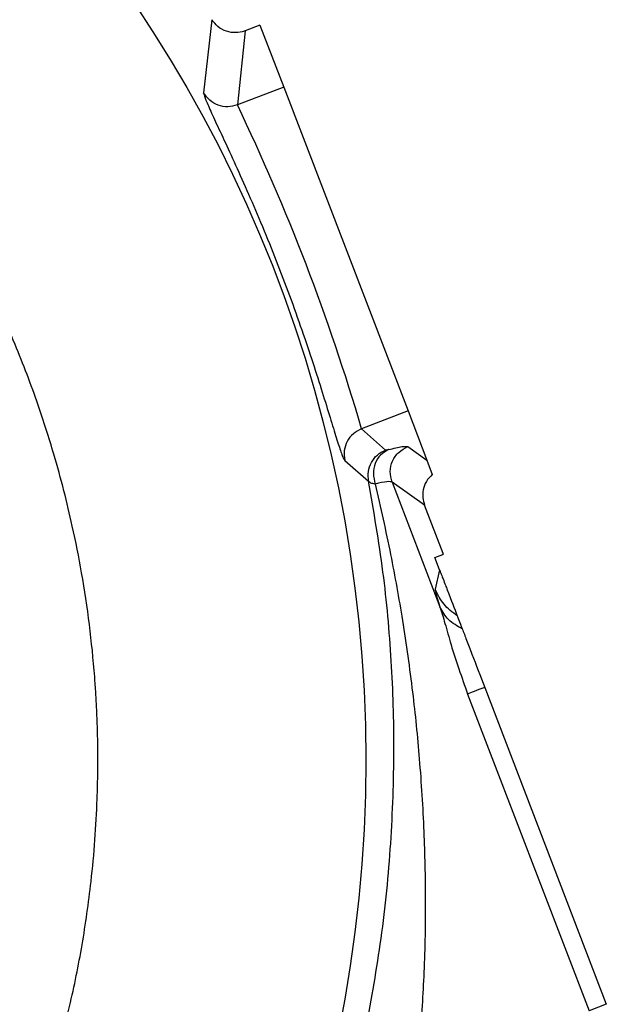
# Model space of a CAD drawing. Header units: inches. Extents: x 0.6 to 16.3, y 0.2 to 11.5.
# Tile 7 of 17: x 5.547 to 6.403, y 7.265 to 8.701. Entities that reach past the tile are written whole.
import ezdxf

# ---------------------------------------------------------------- set-up
doc = ezdxf.new("R2010")
doc.units = ezdxf.units.IN
doc.header["$MEASUREMENT"] = 0

msp = doc.modelspace()

# ---------------------------------------------------------------- linework, layer by layer
at = {"color": 7, "linetype": 'Continuous', "lineweight": 25}
for p, q in [((5.8277, 8.7008), (5.8156, 8.5943)), ((5.8978, 8.6929), (5.8761, 8.6845)), ((5.8978, 8.6929), (5.9325, 8.6025)), ((5.876, 8.6845), (5.8648, 8.5766)), ((5.9325, 8.6025), (5.8648, 8.5766)), ((5.9325, 8.6025), (6.1138, 8.1302)), ((6.1138, 8.1302), (6.0461, 8.1042)), ((6.1138, 8.1302), (6.1413, 8.0584)), ((6.0461, 8.1042), (6.0811, 8.0731)), ((6.1135, 8.0781), (6.1413, 8.0584)), ((6.0215, 8.0581), (6.0563, 8.0278)), ((6.1413, 8.0584), (6.1493, 8.0377)), ((6.0905, 8.0265), (6.1603, 7.8447)), ((6.1379, 7.9929), (6.0905, 8.0265)), ((6.1651, 7.9221), (6.1379, 7.9929)), ((6.153, 7.9163), (6.1648, 7.9209)), ((6.1598, 7.8986), (6.153, 7.9163)), ((6.1648, 7.9209), (6.1651, 7.9221)), ((6.1648, 7.9209), (6.1655, 7.9211)), ((6.1655, 7.9211), (6.1651, 7.9221)), ((6.1598, 7.8986), (6.1535, 7.8703)), ((6.2257, 7.7269), (6.4031, 7.2647)), ((6.2007, 7.7173), (6.3782, 7.2551)), ((6.4031, 7.2647), (6.3782, 7.2551))]:
    msp.add_line(p, q, dxfattribs=at)
msp.add_circle((4.0813, 7.6209), 1.9709, dxfattribs=at)
msp.add_arc((3.0359, 7.2197), 3.1375, 16.375, 25.625, dxfattribs=at)
for points, knots in [([(2.5012, 7.6209), (2.5019, 7.6586), (2.5033, 7.726), (2.5114, 7.8026), (2.5179, 7.8499), (2.5218, 7.8748), (2.5254, 7.8958), (2.5285, 7.9131), (2.5319, 7.9308), (2.536, 7.9506), (2.5412, 7.9741), (2.547, 7.9986), (2.5535, 8.0241), (2.5607, 8.0506), (2.5718, 8.0889), (2.5861, 8.133), (2.6021, 8.1771), (2.6125, 8.2039), (2.6178, 8.2171), (2.6195, 8.2211), (2.6201, 8.2226), (2.6203, 8.223), (2.6203, 8.2232), (2.6204, 8.2233), (2.6204, 8.2233), (2.6204, 8.2233), (2.6204, 8.2233), (2.6204, 8.2233), (2.6204, 8.2233), (2.6351, 8.2591), (2.6671, 8.3293), (2.722, 8.4292), (2.7684, 8.501), (2.8017, 8.5479), (2.8206, 8.5734), (2.8408, 8.5995), (2.8622, 8.6262), (2.8851, 8.6533), (2.9093, 8.6808), (2.9351, 8.7087), (2.9671, 8.7416), (3.0021, 8.7755), (3.0363, 8.8064), (3.0672, 8.833), (3.105, 8.8639), (3.1589, 8.9048), (3.2277, 8.9517), (3.301, 8.9958), (3.369, 9.0319), (3.4256, 9.0588), (3.4666, 9.0767), (3.4991, 9.0899), (3.5283, 9.1012), (3.5645, 9.1143), (3.6036, 9.1273), (3.6427, 9.1391), (3.6786, 9.149), (3.7112, 9.1572), (3.7417, 9.1642), (3.7974, 9.1759), (3.8725, 9.1882), (3.9542, 9.1964), (4.0116, 9.1996), (4.0486, 9.2007), (4.0812, 9.2011), (4.1177, 9.2008), (4.1663, 9.1991), (4.2241, 9.195), (4.2826, 9.1885), (4.3336, 9.1811), (4.3773, 9.1733), (4.4212, 9.1643), (4.471, 9.1526), (4.5296, 9.1365), (4.5885, 9.1177), (4.6405, 9.0989), (4.6934, 9.0778), (4.7541, 9.0511), (4.8291, 9.0136), (4.9112, 8.9667), (4.9828, 8.9195), (5.0386, 8.8784), (5.0764, 8.8486), (5.1124, 8.8186), (5.1527, 8.7829), (5.2053, 8.7325), (5.2635, 8.6706), (5.3208, 8.6019), (5.3705, 8.5355), (5.4087, 8.4787), (5.4384, 8.4305), (5.4606, 8.3922), (5.4808, 8.3548), (5.5003, 8.3165), (5.5203, 8.2741), (5.5462, 8.2147), (5.5727, 8.1452), (5.5956, 8.0736), (5.6118, 8.0146), (5.6256, 7.957), (5.6435, 7.867), (5.6537, 7.7853), (5.6584, 7.7185), (5.6597, 7.6945), (5.6606, 7.6705), (5.6612, 7.6464), (5.6614, 7.6243), (5.6612, 7.5969), (5.6603, 7.5576), (5.6574, 7.5041), (5.6522, 7.4485), (5.6457, 7.3974), (5.6385, 7.3516), (5.63, 7.3064), (5.6144, 7.2349), (5.5874, 7.1376), (5.5535, 7.045), (5.5265, 6.9817), (5.5103, 6.9464), (5.4933, 6.9115), (5.4755, 6.877), (5.4568, 6.843), (5.4373, 6.8095), (5.4169, 6.7764), (5.3988, 6.7485), (5.3811, 6.7225), (5.36, 6.6925), (5.3295, 6.6515), (5.2929, 6.6061), (5.2567, 6.5646), (5.2261, 6.5317), (5.1594, 6.4634), (5.0467, 6.3644), (4.8745, 6.2492), (4.7375, 6.1815), (4.6466, 6.1452), (4.6098, 6.1317), (4.5729, 6.1191), (4.5321, 6.1063), (4.481, 6.0919), (4.4283, 6.0792), (4.3836, 6.07), (4.3485, 6.0636), (4.3137, 6.058), (4.2702, 6.052), (4.2197, 6.0466), (4.1686, 6.043), (4.1229, 6.0412), (4.0685, 6.0405), (3.9963, 6.0423), (3.9266, 6.048), (3.8737, 6.0545), (3.8449, 6.0586), (3.8187, 6.0628), (3.7952, 6.067), (3.7788, 6.0701), (3.7651, 6.0729), (3.7503, 6.0759), (3.7182, 6.083), (3.6692, 6.0951), (3.6128, 6.1115), (3.561, 6.1287), (3.5179, 6.1444), (3.4811, 6.1591), (3.4464, 6.1739), (3.4095, 6.1905), (3.3659, 6.2118), (3.3277, 6.232), (3.2979, 6.2487), (3.2775, 6.2606), (3.2579, 6.2724), (3.2391, 6.284), (3.2212, 6.2955), (3.2091, 6.3035), (3.1999, 6.3096), (3.1881, 6.3176), (3.1605, 6.3366), (3.118, 6.368), (3.0722, 6.4045), (3.0311, 6.44), (2.997, 6.4713), (2.9542, 6.5128), (2.9039, 6.5659), (2.8478, 6.6322), (2.7982, 6.6977), (2.7607, 6.7529), (2.731, 6.8), (2.7046, 6.8448), (2.6779, 6.894), (2.6546, 6.9412), (2.6364, 6.981), (2.6146, 7.0319), (2.5897, 7.097), (2.5632, 7.1797), (2.5422, 7.2604), (2.5278, 7.3305), (2.5173, 7.3942), (2.5091, 7.4578), (2.5038, 7.5234), (2.5014, 7.5789), (2.5012, 7.6093), (2.5012, 7.6209)], [0, 0, 0, 0, 0.011378, 0.020355, 0.023274, 0.025808, 0.027958, 0.029723, 0.031104, 0.033416, 0.035841, 0.038379, 0.04103, 0.043793, 0.04667, 0.05307, 0.0578, 0.060859, 0.061762, 0.062085, 0.062186, 0.062222, 0.062237, 0.062243, 0.062245, 0.062246, 0.062247, 0.062247, 0.062247, 0.062247, 0.073942, 0.085546, 0.096669, 0.099741, 0.102939, 0.106261, 0.109707, 0.113279, 0.116975, 0.120796, 0.124742, 0.130856, 0.135501, 0.138676, 0.143171, 0.150262, 0.159129, 0.168328, 0.176082, 0.182392, 0.187257, 0.189609, 0.192997, 0.196727, 0.201218, 0.205444, 0.209078, 0.212469, 0.215616, 0.218519, 0.229668, 0.238597, 0.243316, 0.247049, 0.249793, 0.253168, 0.258069, 0.264499, 0.27067, 0.275834, 0.280095, 0.284081, 0.289357, 0.295566, 0.302438, 0.308053, 0.312277, 0.319628, 0.328075, 0.33762, 0.348182, 0.353966, 0.358577, 0.362728, 0.368125, 0.37483, 0.384753, 0.393763, 0.401862, 0.40983, 0.414414, 0.418998, 0.423192, 0.427271, 0.431986, 0.437337, 0.446873, 0.454441, 0.460039, 0.465355, 0.472358, 0.48776, 0.490181, 0.492602, 0.495023, 0.497444, 0.499866, 0.501702, 0.505727, 0.511741, 0.517887, 0.522622, 0.527288, 0.531896, 0.536537, 0.549393, 0.562386, 0.566295, 0.570204, 0.574113, 0.578022, 0.581931, 0.58584, 0.589749, 0.593658, 0.595898, 0.599249, 0.60474, 0.611351, 0.616869, 0.621389, 0.624911, 0.645733, 0.666555, 0.687378, 0.691754, 0.696129, 0.69925, 0.703528, 0.709042, 0.715296, 0.719916, 0.722809, 0.726093, 0.730572, 0.736084, 0.741433, 0.746032, 0.749915, 0.757877, 0.767837, 0.771042, 0.773978, 0.776647, 0.779048, 0.781181, 0.781713, 0.783273, 0.78575, 0.791618, 0.798547, 0.803482, 0.808109, 0.812426, 0.815445, 0.819516, 0.82464, 0.830114, 0.832576, 0.834959, 0.837263, 0.839487, 0.841632, 0.843697, 0.843853, 0.844977, 0.848012, 0.853969, 0.860947, 0.8657, 0.870368, 0.874952, 0.883703, 0.892454, 0.901205, 0.908529, 0.912599, 0.918023, 0.924256, 0.92951, 0.93392, 0.937488, 0.946235, 0.954982, 0.963728, 0.971428, 0.976602, 0.983216, 0.990822, 0.996483, 1, 1, 1, 1]), ([(5.876, 8.6845), (5.8756, 8.6844), (5.8713, 8.6828), (5.862, 8.6812), (5.8485, 8.6833), (5.836, 8.6899), (5.8304, 8.6973), (5.8277, 8.7008)], [0, 0, 0, 0, 0.025439, 0.25043, 0.500514, 0.759146, 1, 1, 1, 1]), ([(5.876, 8.6845), (5.876, 8.6845), (5.876, 8.6845), (5.8761, 8.6845), (5.8761, 8.6845)], [0, 0, 0, 0, 0.5, 1, 1, 1, 1]), ([(5.8156, 8.5943), (5.816, 8.5923), (5.8167, 8.5884), (5.8241, 8.5713), (5.8356, 8.5463), (5.8509, 8.5137), (5.8688, 8.4744), (5.8886, 8.4297), (5.909, 8.3812), (5.9291, 8.3303), (5.9481, 8.2791), (5.9655, 8.2294), (5.9807, 8.183), (5.9936, 8.1417), (6.0042, 8.1072), (6.0123, 8.0809), (6.0183, 8.0632), (6.0204, 8.0598), (6.0215, 8.0581)], [0, 0, 0, 0, 0.063088, 0.126057, 0.188798, 0.251391, 0.313767, 0.375965, 0.437981, 0.499883, 0.561809, 0.623766, 0.686001, 0.748383, 0.810952, 0.873873, 0.936827, 1, 1, 1, 1]), ([(5.8648, 8.5766), (5.8602, 8.5753), (5.851, 8.5728), (5.8367, 8.5756), (5.8239, 8.5826), (5.8184, 8.5904), (5.8156, 8.5943)], [0, 0, 0, 0, 0.250007, 0.500003, 0.750009, 1, 1, 1, 1]), ([(6.0461, 8.1042), (6.0419, 8.102), (6.0334, 8.0977), (6.0246, 8.0861), (6.0198, 8.0723), (6.0209, 8.0629), (6.0215, 8.0581)], [0, 0, 0, 0, 0.250008, 0.499996, 0.750007, 1, 1, 1, 1]), ([(6.0563, 8.0278), (6.0558, 8.0325), (6.0549, 8.0418), (6.0598, 8.0554), (6.0685, 8.0667), (6.0769, 8.071), (6.0811, 8.0731)], [0, 0, 0, 0, 0.249993, 0.500004, 0.749992, 1, 1, 1, 1]), ([(6.0854, 8.0738), (6.0813, 8.0715), (6.0731, 8.0668), (6.0653, 8.0539), (6.0622, 8.0387), (6.0647, 8.0286), (6.066, 8.0235)], [0, 0, 0, 0, 0.25001, 0.500004, 0.750012, 1, 1, 1, 1]), ([(6.0854, 8.0738), (6.0843, 8.0735), (6.082, 8.0729), (6.0814, 8.0731), (6.0811, 8.0731)], [0, 0, 0, 0, 0.50172, 1, 1, 1, 1]), ([(6.0854, 8.0738), (6.0928, 8.0756), (6.1076, 8.0792), (6.1115, 8.0785), (6.1135, 8.0781)], [0, 0, 0, 0, 0.499968, 1, 1, 1, 1]), ([(6.1493, 8.0377), (6.1461, 8.0344), (6.1399, 8.028), (6.1356, 8.0157), (6.1347, 8.0037), (6.1369, 7.9964), (6.1379, 7.9929)], [0, 0, 0, 0, 0.278518, 0.53802, 0.778509, 1, 1, 1, 1]), ([(6.0527, 7.2297), (6.0606, 7.2734), (6.0768, 7.3634), (6.0899, 7.4993), (6.0947, 7.6344), (6.0906, 7.7665), (6.0788, 7.8975), (6.0639, 7.9838), (6.0563, 8.0278)], [0, 0, 0, 0, 0.160474, 0.330612, 0.499061, 0.662, 0.827672, 1, 1, 1, 1]), ([(6.066, 8.0235), (6.0635, 8.0239), (6.0586, 8.0248), (6.0571, 8.0268), (6.0563, 8.0278)], [0, 0, 0, 0, 0.498832, 1, 1, 1, 1]), ([(6.0905, 8.0265), (6.0888, 8.0269), (6.0853, 8.0278), (6.0724, 8.025), (6.066, 8.0235)], [0, 0, 0, 0, 0.500042, 1, 1, 1, 1]), ([(6.066, 8.0235), (6.0737, 7.9893), (6.0886, 7.9236), (6.1066, 7.8223), (6.1207, 7.7229), (6.1311, 7.6202), (6.1374, 7.5196), (6.1397, 7.4157), (6.138, 7.3147), (6.1334, 7.2466), (6.1312, 7.2142)], [0, 0, 0, 0, 0.131426, 0.25273, 0.383531, 0.503866, 0.633856, 0.753371, 0.882633, 1, 1, 1, 1]), ([(6.1598, 7.8986), (6.1599, 7.8984), (6.1601, 7.8978), (6.1605, 7.8967), (6.1614, 7.8945), (6.1632, 7.8897), (6.1672, 7.8793), (6.1763, 7.8558), (6.1815, 7.8422), (6.1856, 7.8313)], [0, 0, 0, 0, 0.0017499, 0.003655, 0.0082924, 0.0222015, 0.0717818, 0.264741, 1, 1, 1, 1]), ([(6.1535, 7.8703), (6.1536, 7.8686), (6.1539, 7.865), (6.1582, 7.8515), (6.1603, 7.8447)], [0, 0, 0, 0, 0.500024, 1, 1, 1, 1]), ([(6.1603, 7.8447), (6.1627, 7.8369), (6.1678, 7.8206), (6.1795, 7.7777), (6.1922, 7.7418), (6.2007, 7.7173)], [0, 0, 0, 0, 0.232011, 0.478585, 1, 1, 1, 1]), ([(6.193, 7.8122), (6.1858, 7.8163), (6.1713, 7.8244), (6.164, 7.8379), (6.1603, 7.8447)], [0, 0, 0, 0, 0.49999, 1, 1, 1, 1]), ([(6.1856, 7.8313), (6.1862, 7.8298), (6.1874, 7.8268), (6.1911, 7.8171), (6.193, 7.8122)], [0, 0, 0, 0, 0.50001, 1, 1, 1, 1]), ([(6.193, 7.8122), (6.195, 7.8071), (6.1989, 7.7967), (6.21, 7.768), (6.2193, 7.7436), (6.2257, 7.7269)], [0, 0, 0, 0, 0.240065, 0.482608, 1, 1, 1, 1])]:
    msp.add_open_spline(points, degree=3, knots=knots, dxfattribs=at)
for points in [[(6.0905, 8.0265), (6.0892, 8.0316), (6.0866, 8.0418), (6.0905, 8.0574), (6.0995, 8.0708), (6.1089, 8.0757), (6.1135, 8.0781)], [(6.1856, 7.8313), (6.1787, 7.8365), (6.1648, 7.8469), (6.1572, 7.8625), (6.1535, 7.8703)], [(6.2257, 7.7269), (6.22, 7.7247), (6.2086, 7.7203), (6.2033, 7.7183), (6.2007, 7.7173)]]:
    msp.add_open_spline(points, degree=3, dxfattribs=at)

doc.saveas('drawing.dxf')
